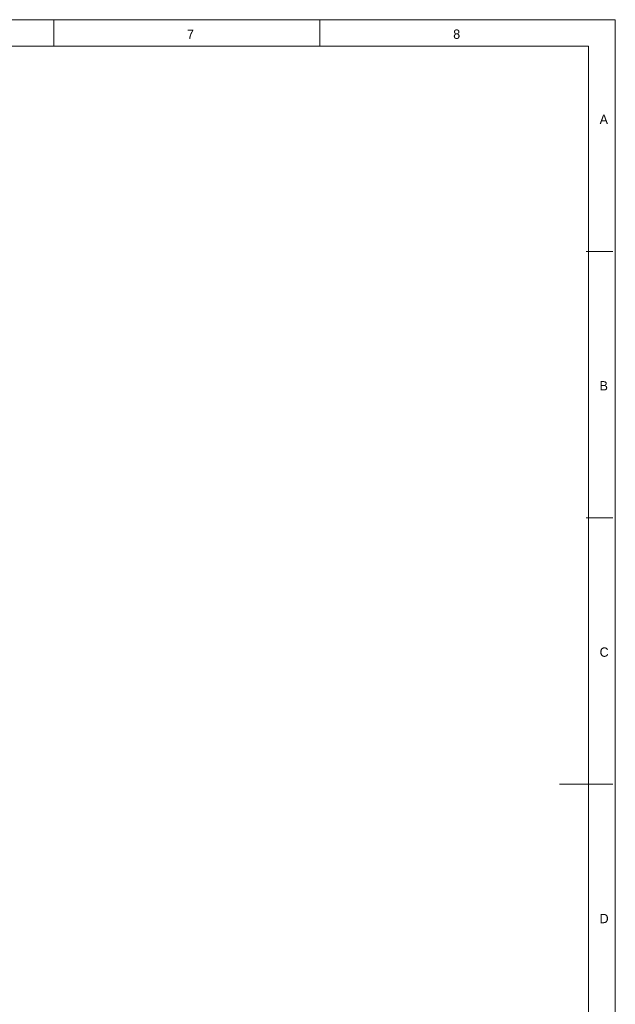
# Model space of a CAD drawing. Header units: millimetres. Extents: x 5 to 419, y 1 to 291.
# Tile 25 of 25: x 303 to 415, y 106 to 291. Entities that reach past the tile are written whole.
import ezdxf

# ---------------------------------------------------------------- set-up
doc = ezdxf.new("R2010")
doc.units = ezdxf.units.MM

msp = doc.modelspace()

# ---------------------------------------------------------------- linework, layer by layer
at = {"color": 9, "lineweight": 0, "true_color": 0xc0c0c0}
for points in [[(415.29, 291.08), (5.29, 291.08)], [(309.81, 291.08), (309.81, 286.1)], [(359.8, 286.1), (359.8, 291.08)], [(415.29, 76.34), (415.29, 291.08)], [(410.28, 286.1), (10.3, 286.1)], [(410.28, 286.1), (410.28, 49.28)], [(414.8, 247.58), (409.79, 247.58)], [(409.79, 197.59), (414.8, 197.59)], [(414.8, 147.6), (404.78, 147.6)]]:
    msp.add_lwpolyline(points, dxfattribs=at)

# ---------------------------------------------------------------- texts
at = {"color": 7, "attachment_point": 1}
for s, insert, char_height in [('{\\fCenturyGothic|b0|i0|c0;7}', (334.84, 289.23), 1.7534), ('{\\fCenturyGothic|b0|i0|c0;8}', (384.84, 289.24), 1.7593), ('{\\fCenturyGothic|b0|i0|c0;A}', (412.34, 273.25), 1.7657), ('{\\fCenturyGothic|b0|i0|c0;B}', (412.34, 223.23), 1.7442), ('{\\fCenturyGothic|b0|i0|c0;C}', (412.34, 173.24), 1.7565), ('{\\fCenturyGothic|b0|i0|c0;D}', (412.34, 123.23), 1.7524)]:
    msp.add_mtext(s, dxfattribs=dict(at, insert=insert, char_height=char_height))

doc.saveas('drawing.dxf')
